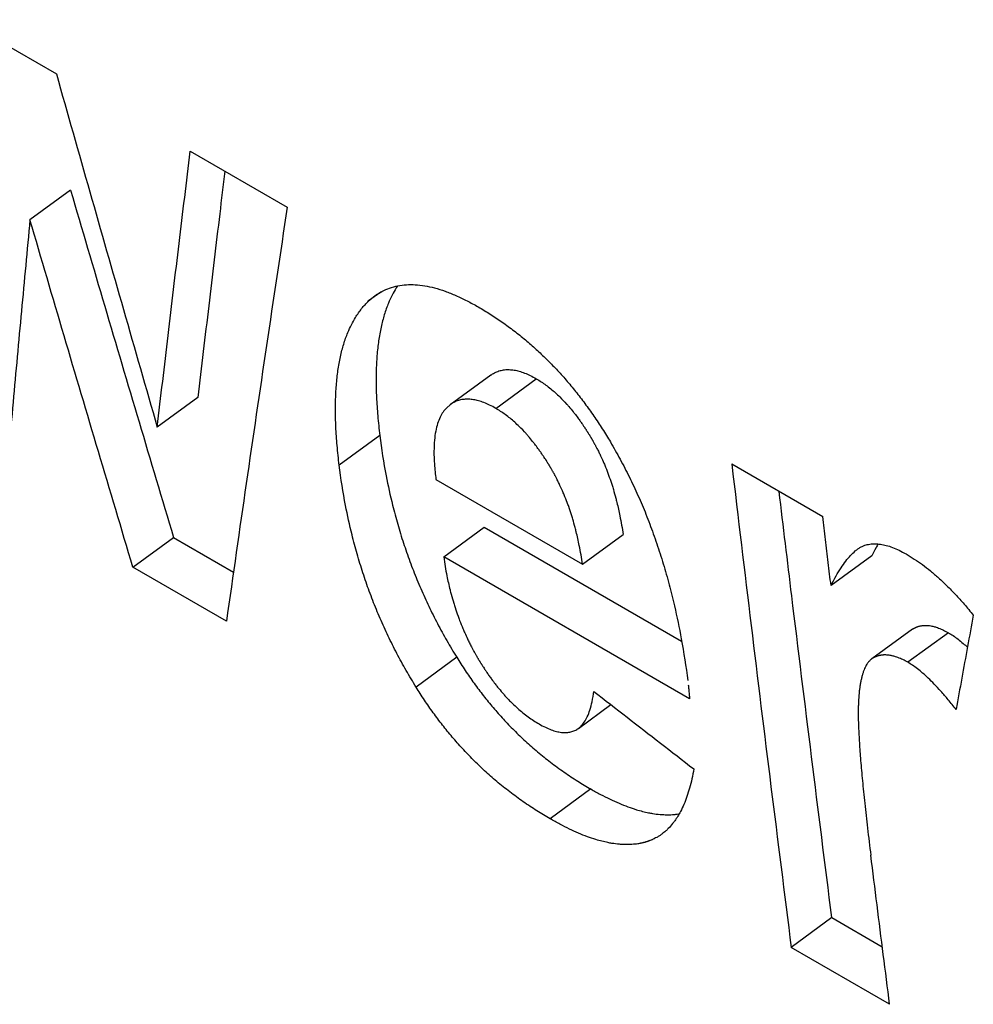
# Model space of a CAD drawing. Header units: inches. Extents: x 0 to 34, y 0 to 22.
# Tile 34 of 58: x 27.151 to 27.281, y 15.13 to 15.264. Entities that reach past the tile are written whole.
import ezdxf

# ---------------------------------------------------------------- set-up
doc = ezdxf.new("R2010")
doc.units = ezdxf.units.IN
doc.header["$LTSCALE"] = 1.87
doc.header["$MEASUREMENT"] = 0
doc.layers.get('0').update_dxf_attribs({"linetype": 'CONTINUOUS'})

msp = doc.modelspace()

# ---------------------------------------------------------------- linework, layer by layer
at = {"color": 7, "linetype": 'CONTINUOUS'}
for p, q in [((27.14333, 15.26403), (27.1561, 15.25666)), ((27.1743, 15.24615), (27.18747, 15.23855)), ((27.15803, 15.24086), (27.15251, 15.23684)), ((27.20018, 15.22701), (27.19854, 15.22582)), ((27.19854, 15.22582), (27.19937, 15.2265)), ((27.21516, 15.21574), (27.20963, 15.21172)), ((27.21581, 15.21122), (27.22133, 15.21524)), ((27.17533, 15.21269), (27.16981, 15.20865)), ((27.20963, 15.21172), (27.20915, 15.21131)), ((27.20006, 15.20753), (27.19454, 15.2035)), ((27.24789, 15.20366), (27.26027, 15.19651)), ((27.20769, 15.20156), (27.22761, 15.19006)), ((27.20874, 15.19103), (27.21426, 15.19507)), ((27.21426, 15.19507), (27.24107, 15.17958)), ((27.22761, 15.19006), (27.23313, 15.19408)), ((27.16651, 15.18962), (27.17202, 15.19368)), ((27.17202, 15.19368), (27.18017, 15.18897)), ((27.26691, 15.19117), (27.26138, 15.18715)), ((27.24216, 15.17173), (27.20874, 15.19103)), ((27.17921, 15.18228), (27.16651, 15.18962)), ((27.27245, 15.18121), (27.26693, 15.17719)), ((27.27734, 15.18073), (27.27181, 15.17671)), ((27.21052, 15.17739), (27.205, 15.17334)), ((27.22704, 15.16773), (27.23145, 15.17096)), ((27.22874, 15.1595), (27.22322, 15.15544)), ((27.2615, 15.14202), (27.25598, 15.13796)), ((27.2615, 15.14202), (27.26835, 15.13806)), ((27.26935, 15.13024), (27.25598, 15.13796))]:
    msp.add_line(p, q, dxfattribs=at)
for points, knots in [([(27.1561, 15.25666), (27.15761, 15.25132), (27.16064, 15.24064), (27.16521, 15.22464), (27.16828, 15.21398), (27.16981, 15.20865)], [0, 0, 0, 0, 0.333562, 0.666897, 1, 1, 1, 1]), ([(27.16981, 15.20865), (27.1703, 15.21281), (27.17128, 15.22114), (27.17278, 15.23364), (27.17379, 15.24198), (27.1743, 15.24615)], [0, 0, 0, 0, 0.332739, 0.666074, 1, 1, 1, 1]), ([(27.179, 15.24344), (27.17876, 15.24151), (27.17803, 15.23542), (27.1768, 15.22517), (27.17582, 15.21685), (27.17533, 15.21269)], [0, 0, 0, 0, 0.188272, 0.594499, 1, 1, 1, 1]), ([(27.15803, 15.24086), (27.15957, 15.23561), (27.16266, 15.22512), (27.16733, 15.20939), (27.17045, 15.19891), (27.17202, 15.19368)], [0, 0, 0, 0, 0.333553, 0.666885, 1, 1, 1, 1]), ([(27.18747, 15.23854), (27.18653, 15.23228), (27.18465, 15.21977), (27.18189, 15.20101), (27.1801, 15.18852), (27.17921, 15.18228)], [0, 0, 0, 0, 0.33428, 0.667617, 1, 1, 1, 1]), ([(27.15251, 15.23684), (27.15212, 15.2327), (27.15134, 15.22444), (27.15021, 15.21205), (27.14946, 15.20379), (27.1491, 15.19967)], [0, 0, 0, 0, 0.333899, 0.667233, 1, 1, 1, 1]), ([(27.16651, 15.18962), (27.16494, 15.19486), (27.16181, 15.20534), (27.15714, 15.22108), (27.15405, 15.23158), (27.15251, 15.23684)], [0, 0, 0, 0, 0.333117, 0.666451, 1, 1, 1, 1]), ([(27.19937, 15.2265), (27.19938, 15.22651), (27.19969, 15.22674), (27.20034, 15.22714), (27.20139, 15.2276), (27.2025, 15.2279), (27.20368, 15.22805), (27.2049, 15.22804), (27.20619, 15.22789), (27.20754, 15.2276), (27.20896, 15.22715), (27.21043, 15.22656), (27.21193, 15.22584), (27.21293, 15.2253), (27.21343, 15.22501)], [0, 0, 0, 0, 0.002174, 0.077191, 0.153163, 0.230112, 0.308391, 0.389641, 0.475436, 0.567293, 0.666677, 0.773064, 0.884828, 1, 1, 1, 1]), ([(27.20246, 15.22788), (27.2024, 15.22778), (27.20213, 15.22737), (27.2017, 15.22659), (27.20127, 15.22564), (27.20083, 15.22448), (27.20049, 15.22339), (27.20015, 15.22193), (27.19993, 15.22069), (27.19972, 15.21905), (27.19961, 15.21766), (27.19954, 15.21583), (27.19954, 15.21429), (27.19962, 15.21228), (27.19976, 15.21015), (27.19995, 15.20842), (27.20006, 15.20753)], [0, 0, 0, 0, 0.016303, 0.070731, 0.127358, 0.166506, 0.248523, 0.291567, 0.382035, 0.42959, 0.529569, 0.58209, 0.692364, 0.750189, 0.871342, 1, 1, 1, 1]), ([(27.19454, 15.2035), (27.19443, 15.20439), (27.19424, 15.20612), (27.1941, 15.20825), (27.19402, 15.21027), (27.19402, 15.2118), (27.19409, 15.21363), (27.1942, 15.21502), (27.1944, 15.21667), (27.19462, 15.21791), (27.19497, 15.21937), (27.1953, 15.22047), (27.19575, 15.22162), (27.19618, 15.22258), (27.19668, 15.22347), (27.19715, 15.22419), (27.19758, 15.22477), (27.19804, 15.22531), (27.19837, 15.22565), (27.19854, 15.22582)], [0, 0, 0, 0, 0.114753, 0.222814, 0.274392, 0.372753, 0.4196, 0.50878, 0.5512, 0.631898, 0.670294, 0.743452, 0.778371, 0.828881, 0.877426, 0.90887, 0.939702, 0.970038, 1, 1, 1, 1]), ([(27.21343, 15.22501), (27.21398, 15.2247), (27.21509, 15.22402), (27.21671, 15.22294), (27.21831, 15.22177), (27.21985, 15.22054), (27.22131, 15.21925), (27.22271, 15.21793), (27.22407, 15.21653), (27.22539, 15.21507), (27.22668, 15.21351), (27.22794, 15.21188), (27.22915, 15.21018), (27.23031, 15.20844), (27.23103, 15.20725), (27.23139, 15.20665)], [0, 0, 0, 0, 0.073734, 0.149375, 0.225934, 0.302201, 0.376902, 0.450671, 0.52504, 0.601102, 0.678912, 0.758433, 0.838897, 0.919645, 1, 1, 1, 1]), ([(27.21516, 15.21574), (27.21518, 15.21576), (27.21539, 15.21591), (27.21579, 15.21614), (27.2164, 15.21636), (27.21703, 15.21648), (27.21767, 15.2165), (27.21833, 15.21643), (27.21903, 15.21627), (27.21976, 15.21602), (27.22054, 15.21568), (27.22106, 15.2154), (27.22133, 15.21524)], [0, 0, 0, 0, 0.013966, 0.115955, 0.212704, 0.307877, 0.404745, 0.505531, 0.61249, 0.728858, 0.857288, 1, 1, 1, 1]), ([(27.22133, 15.21524), (27.22178, 15.21498), (27.22267, 15.21439), (27.22372, 15.21354), (27.22465, 15.21266), (27.22526, 15.21203), (27.22586, 15.21135), (27.22625, 15.21087), (27.22669, 15.21031), (27.22699, 15.20992), (27.22727, 15.20952), (27.22747, 15.20925), (27.22768, 15.20893), (27.22782, 15.20872), (27.22797, 15.20851), (27.22806, 15.20836), (27.22817, 15.2082), (27.22824, 15.20809), (27.22831, 15.20797), (27.22835, 15.2079), (27.22841, 15.20781), (27.22846, 15.20773), (27.22852, 15.20764), (27.22856, 15.20756), (27.22862, 15.20746), (27.22867, 15.20739), (27.22873, 15.20729), (27.22877, 15.20721), (27.22883, 15.20712), (27.22888, 15.20704), (27.22893, 15.20694), (27.22898, 15.20686), (27.22904, 15.20675), (27.22911, 15.20663), (27.22921, 15.20645), (27.2293, 15.20629), (27.22943, 15.20605), (27.22955, 15.20581), (27.22974, 15.20544), (27.2299, 15.20511), (27.23014, 15.20461), (27.23037, 15.2041), (27.23071, 15.20331), (27.23099, 15.2026), (27.23132, 15.2017), (27.23157, 15.20096), (27.23186, 15.20001), (27.23208, 15.19923), (27.23238, 15.19804), (27.23275, 15.1964), (27.233, 15.19493), (27.23313, 15.19408)], [0, 0, 0, 0, 0.062466, 0.128041, 0.162206, 0.215358, 0.233619, 0.270993, 0.290122, 0.319383, 0.329291, 0.349344, 0.35949, 0.37486, 0.380024, 0.390413, 0.395639, 0.403516, 0.406152, 0.411439, 0.414091, 0.41941, 0.422077, 0.427428, 0.430111, 0.435492, 0.438185, 0.443578, 0.446278, 0.451682, 0.454387, 0.459803, 0.462514, 0.470658, 0.476098, 0.487002, 0.492467, 0.508914, 0.519923, 0.542054, 0.553177, 0.586789, 0.60941, 0.655191, 0.678368, 0.725324, 0.749118, 0.797366, 0.821834, 0.89667, 1, 1, 1, 1]), ([(27.20915, 15.21131), (27.20897, 15.21113), (27.20863, 15.21072), (27.20822, 15.20999), (27.20788, 15.20912), (27.20762, 15.20807), (27.20746, 15.20681), (27.2074, 15.20531), (27.20746, 15.20353), (27.2076, 15.20225), (27.20769, 15.20156)], [0, 0, 0, 0, 0.075024, 0.155928, 0.246518, 0.350885, 0.473884, 0.619772, 0.793513, 1, 1, 1, 1]), ([(27.21581, 15.21122), (27.21554, 15.21138), (27.21501, 15.21166), (27.21424, 15.212), (27.2135, 15.21225), (27.21281, 15.21241), (27.21215, 15.21248), (27.2115, 15.21246), (27.21088, 15.21235), (27.21027, 15.21212), (27.20987, 15.21189), (27.20966, 15.21174), (27.20963, 15.21172)], [0, 0, 0, 0, 0.142827, 0.271377, 0.387806, 0.494735, 0.59545, 0.692281, 0.78746, 0.88418, 0.986174, 1, 1, 1, 1]), ([(27.22761, 15.19006), (27.22748, 15.19091), (27.22723, 15.19237), (27.22686, 15.19402), (27.22655, 15.19521), (27.22634, 15.19599), (27.22604, 15.19693), (27.2258, 15.19768), (27.22547, 15.19858), (27.22519, 15.19929), (27.22485, 15.20008), (27.22462, 15.20059), (27.22438, 15.20109), (27.22422, 15.20142), (27.22403, 15.20179), (27.22391, 15.20203), (27.22378, 15.20227), (27.22369, 15.20243), (27.22359, 15.20261), (27.22352, 15.20273), (27.22346, 15.20285), (27.22341, 15.20292), (27.22335, 15.20302), (27.22331, 15.2031), (27.22325, 15.2032), (27.22321, 15.20327), (27.22315, 15.20337), (27.2231, 15.20345), (27.22304, 15.20354), (27.223, 15.20362), (27.22294, 15.20371), (27.22289, 15.20379), (27.22283, 15.20388), (27.22279, 15.20396), (27.22272, 15.20407), (27.22265, 15.20418), (27.22254, 15.20434), (27.22244, 15.20449), (27.2223, 15.2047), (27.22216, 15.20491), (27.22195, 15.20523), (27.22175, 15.2055), (27.22146, 15.2059), (27.22117, 15.20629), (27.22073, 15.20685), (27.22034, 15.20733), (27.21974, 15.20801), (27.21913, 15.20865), (27.2182, 15.20952), (27.21715, 15.21038), (27.21626, 15.21096), (27.21581, 15.21122)], [0, 0, 0, 0, 0.103362, 0.178219, 0.202692, 0.250951, 0.27475, 0.321715, 0.344896, 0.390684, 0.413307, 0.446922, 0.458046, 0.480178, 0.491188, 0.507635, 0.5131, 0.524005, 0.529445, 0.537589, 0.5403, 0.545716, 0.548421, 0.553825, 0.556524, 0.561917, 0.56461, 0.569991, 0.572674, 0.578024, 0.580692, 0.58601, 0.588662, 0.593949, 0.596585, 0.604462, 0.609687, 0.620075, 0.625239, 0.640608, 0.650753, 0.670804, 0.680711, 0.709968, 0.729094, 0.766461, 0.784718, 0.837856, 0.872011, 0.937563, 1, 1, 1, 1]), ([(27.20006, 15.20753), (27.20028, 15.2057), (27.20078, 15.20253), (27.20156, 15.19896), (27.20224, 15.19634), (27.20273, 15.19462), (27.20341, 15.1925), (27.20399, 15.19082), (27.20477, 15.18876), (27.20544, 15.18713), (27.20633, 15.18512), (27.20709, 15.18353), (27.20809, 15.18158), (27.20915, 15.17965), (27.21005, 15.17814), (27.21052, 15.17739)], [0, 0, 0, 0, 0.172181, 0.29906, 0.340996, 0.424404, 0.465907, 0.548575, 0.589771, 0.671951, 0.712968, 0.794918, 0.835884, 0.917862, 1, 1, 1, 1]), ([(27.23139, 15.20665), (27.23185, 15.20588), (27.23274, 15.2043), (27.23378, 15.20229), (27.23477, 15.20022), (27.23553, 15.19854), (27.23642, 15.19638), (27.23708, 15.19462), (27.23787, 15.19237), (27.23846, 15.19054), (27.23914, 15.18821), (27.23965, 15.1863), (27.24035, 15.18337), (27.24114, 15.17952), (27.24167, 15.17612), (27.24191, 15.17422)], [0, 0, 0, 0, 0.078668, 0.158059, 0.198065, 0.278766, 0.319492, 0.401759, 0.44333, 0.527406, 0.569938, 0.656046, 0.699648, 0.832757, 1, 1, 1, 1]), ([(27.205, 15.17334), (27.20453, 15.17409), (27.20363, 15.1756), (27.20257, 15.17753), (27.20157, 15.17948), (27.20081, 15.18107), (27.19992, 15.18308), (27.19925, 15.18471), (27.19847, 15.18678), (27.19789, 15.18845), (27.19722, 15.19058), (27.19672, 15.1923), (27.19605, 15.19492), (27.19526, 15.19849), (27.19476, 15.20166), (27.19454, 15.2035)], [0, 0, 0, 0, 0.082123, 0.164087, 0.205048, 0.28699, 0.328004, 0.410181, 0.451376, 0.534044, 0.575549, 0.658962, 0.700901, 0.827794, 1, 1, 1, 1]), ([(27.24789, 15.20366), (27.24876, 15.19634), (27.25051, 15.18172), (27.25321, 15.15982), (27.25505, 15.14524), (27.25598, 15.13796)], [0, 0, 0, 0, 0.333899, 0.667232, 1, 1, 1, 1]), ([(27.2615, 15.14202), (27.26057, 15.14929), (27.25873, 15.16387), (27.25635, 15.18317), (27.2549, 15.1952), (27.25434, 15.19993)], [0, 0, 0, 0, 0.377158, 0.754957, 1, 1, 1, 1]), ([(27.26138, 15.18715), (27.26126, 15.18819), (27.26101, 15.19027), (27.26064, 15.19339), (27.26039, 15.19547), (27.26027, 15.19651)], [0, 0, 0, 0, 0.333253, 0.666586, 1, 1, 1, 1]), ([(27.26496, 15.19207), (27.26508, 15.19215), (27.26539, 15.19236), (27.26596, 15.19263), (27.26666, 15.19279), (27.26738, 15.19284), (27.26813, 15.19277), (27.26893, 15.19261), (27.26977, 15.19233), (27.27067, 15.19193), (27.27128, 15.19161), (27.2716, 15.19143)], [0, 0, 0, 0, 0.059332, 0.161984, 0.261639, 0.362508, 0.468365, 0.582066, 0.706302, 0.84474, 1, 1, 1, 1]), ([(27.26779, 15.19279), (27.26769, 15.19263), (27.26738, 15.19209), (27.2671, 15.19155), (27.26691, 15.19117)], [0, 0, 0, 0, 0.308202, 1, 1, 1, 1]), ([(27.26138, 15.18715), (27.2616, 15.18759), (27.26203, 15.1884), (27.2627, 15.18951), (27.26336, 15.19045), (27.264, 15.19122), (27.26454, 15.19174), (27.26487, 15.192), (27.26496, 15.19207)], [0, 0, 0, 0, 0.238111, 0.449138, 0.635041, 0.797912, 0.940788, 1, 1, 1, 1]), ([(27.2716, 15.19143), (27.27197, 15.19121), (27.27272, 15.19075), (27.27382, 15.18998), (27.27492, 15.18913), (27.27603, 15.18817), (27.27716, 15.1871), (27.27832, 15.18591), (27.27952, 15.18458), (27.28032, 15.18362), (27.28072, 15.18312)], [0, 0, 0, 0, 0.104412, 0.211979, 0.323701, 0.441294, 0.566265, 0.699837, 0.843969, 1, 1, 1, 1]), ([(27.20874, 15.19103), (27.20886, 15.19016), (27.20911, 15.18867), (27.20949, 15.18698), (27.20981, 15.18575), (27.21004, 15.18495), (27.21035, 15.18396), (27.21062, 15.18318), (27.21097, 15.18222), (27.21127, 15.18147), (27.21163, 15.18064), (27.21188, 15.18009), (27.21214, 15.17955), (27.21232, 15.17919), (27.21253, 15.17879), (27.21267, 15.17853), (27.21281, 15.17827), (27.2129, 15.17809), (27.21301, 15.1779), (27.21309, 15.17777), (27.21316, 15.17764), (27.21321, 15.17755), (27.21327, 15.17745), (27.21332, 15.17736), (27.21338, 15.17726), (27.21343, 15.17717), (27.2135, 15.17706), (27.21355, 15.17698), (27.21361, 15.17687), (27.21366, 15.17679), (27.21373, 15.17669), (27.21378, 15.1766), (27.21384, 15.1765), (27.2139, 15.17642), (27.21397, 15.1763), (27.21405, 15.17617), (27.21417, 15.17599), (27.21427, 15.17583), (27.21443, 15.17559), (27.21459, 15.17536), (27.21482, 15.17501), (27.21504, 15.17471), (27.21536, 15.17427), (27.21568, 15.17384), (27.21617, 15.17322), (27.21661, 15.17269), (27.21728, 15.17193), (27.21796, 15.17122), (27.21901, 15.17025), (27.22019, 15.16929), (27.2212, 15.16863), (27.2217, 15.16834)], [0, 0, 0, 0, 0.097439, 0.168752, 0.19222, 0.238733, 0.261793, 0.307548, 0.330258, 0.375376, 0.397798, 0.43128, 0.442404, 0.464603, 0.475679, 0.492267, 0.49779, 0.508827, 0.514341, 0.522607, 0.525361, 0.530867, 0.533619, 0.539122, 0.541872, 0.547371, 0.55012, 0.555615, 0.558355, 0.563821, 0.566546, 0.571981, 0.57469, 0.580095, 0.582789, 0.590843, 0.596187, 0.606814, 0.612099, 0.627833, 0.638225, 0.658777, 0.66894, 0.698979, 0.71864, 0.757116, 0.775946, 0.830886, 0.866313, 0.934589, 1, 1, 1, 1]), ([(27.28072, 15.18312), (27.28046, 15.18169), (27.27994, 15.17884), (27.27915, 15.17456), (27.27864, 15.17171), (27.27838, 15.17029)], [0, 0, 0, 0, 0.333563, 0.666893, 1, 1, 1, 1]), ([(27.27245, 15.18121), (27.27246, 15.18121), (27.27249, 15.18123), (27.27252, 15.18126), (27.27257, 15.18129), (27.27261, 15.18131), (27.27265, 15.18134), (27.27269, 15.18136), (27.27274, 15.18138), (27.27278, 15.1814), (27.27283, 15.18143), (27.27287, 15.18144), (27.27292, 15.18147), (27.27296, 15.18148), (27.27301, 15.1815), (27.27305, 15.18152), (27.27311, 15.18154), (27.27317, 15.18156), (27.27326, 15.18159), (27.27335, 15.18162), (27.27345, 15.18164), (27.27354, 15.18166), (27.27364, 15.18168), (27.27373, 15.18169), (27.27384, 15.18171), (27.27393, 15.18172), (27.27406, 15.18173), (27.2742, 15.18173), (27.27441, 15.18173), (27.2746, 15.18171), (27.27484, 15.18169), (27.27503, 15.18165), (27.27534, 15.18159), (27.27564, 15.1815), (27.27612, 15.18133), (27.27668, 15.18109), (27.27711, 15.18086), (27.27734, 15.18073)], [0, 0, 0, 0, 0.00567, 0.01856, 0.024969, 0.037724, 0.044074, 0.056726, 0.063034, 0.075626, 0.081911, 0.094464, 0.100733, 0.113258, 0.119516, 0.132026, 0.13828, 0.15704, 0.169555, 0.194626, 0.207194, 0.232417, 0.245085, 0.270555, 0.283368, 0.309175, 0.322179, 0.361644, 0.388382, 0.443029, 0.471012, 0.528433, 0.557935, 0.649874, 0.714288, 0.851258, 1, 1, 1, 1]), ([(27.27734, 15.18073), (27.27755, 15.1806), (27.278, 15.18033), (27.27867, 15.17984), (27.27932, 15.17931), (27.27974, 15.17894), (27.27993, 15.17877)], [0, 0, 0, 0, 0.229955, 0.482419, 0.763002, 1, 1, 1, 1]), ([(27.27181, 15.17671), (27.27159, 15.17684), (27.27116, 15.17707), (27.2706, 15.17732), (27.27012, 15.17748), (27.26981, 15.17757), (27.26951, 15.17763), (27.26932, 15.17767), (27.26908, 15.1777), (27.26889, 15.17771), (27.26868, 15.17771), (27.26854, 15.17771), (27.26841, 15.1777), (27.26832, 15.17769), (27.26821, 15.17768), (27.26812, 15.17766), (27.26802, 15.17764), (27.26793, 15.17762), (27.26783, 15.1776), (27.26774, 15.17757), (27.26765, 15.17754), (27.26759, 15.17752), (27.26753, 15.1775), (27.26749, 15.17748), (27.26744, 15.17746), (27.2674, 15.17745), (27.26735, 15.17743), (27.26731, 15.17741), (27.26726, 15.17738), (27.26722, 15.17736), (27.26717, 15.17734), (27.26713, 15.17732), (27.26709, 15.17729), (27.26705, 15.17727), (27.267, 15.17724), (27.26697, 15.17721), (27.26694, 15.1772), (27.26693, 15.17719)], [0, 0, 0, 0, 0.148788, 0.285795, 0.350224, 0.442185, 0.471693, 0.529127, 0.557117, 0.611778, 0.638523, 0.677999, 0.691007, 0.716821, 0.729639, 0.755118, 0.767791, 0.793024, 0.805597, 0.830679, 0.8432, 0.86197, 0.868227, 0.880743, 0.887005, 0.899537, 0.905809, 0.91837, 0.924659, 0.937259, 0.94357, 0.956231, 0.962585, 0.975349, 0.981763, 0.994663, 1, 1, 1, 1]), ([(27.21052, 15.17739), (27.21089, 15.17679), (27.21165, 15.1756), (27.21286, 15.17385), (27.21413, 15.17217), (27.21545, 15.17055), (27.21684, 15.16898), (27.2183, 15.16746), (27.21985, 15.16598), (27.22151, 15.16453), (27.22326, 15.16312), (27.22508, 15.16179), (27.22691, 15.16058), (27.22814, 15.15984), (27.22874, 15.1595)], [0, 0, 0, 0, 0.082508, 0.164639, 0.246331, 0.32752, 0.408213, 0.489499, 0.572333, 0.65745, 0.74522, 0.833601, 0.919405, 1, 1, 1, 1]), ([(27.26693, 15.17719), (27.26693, 15.17719), (27.2669, 15.17717), (27.26686, 15.17713), (27.26678, 15.17707), (27.26671, 15.177), (27.26662, 15.17692), (27.26656, 15.17685), (27.26646, 15.17673), (27.26637, 15.17661), (27.26623, 15.17641), (27.26612, 15.17622), (27.26599, 15.17596), (27.26589, 15.17573), (27.26578, 15.17543), (27.26569, 15.17517), (27.26559, 15.17483), (27.26552, 15.17453), (27.26543, 15.17415), (27.26537, 15.17382), (27.2653, 15.17339), (27.26525, 15.17304), (27.26521, 15.17262), (27.26518, 15.17233), (27.26516, 15.17205), (27.26515, 15.1719), (27.26514, 15.17175), (27.26513, 15.17164), (27.26512, 15.17151), (27.26512, 15.17141), (27.26511, 15.17127), (27.26511, 15.17116), (27.2651, 15.17102), (27.2651, 15.17091), (27.26509, 15.17077), (27.26509, 15.17065), (27.26508, 15.17047), (27.26508, 15.17028), (27.26508, 15.17), (27.26508, 15.16973), (27.26508, 15.16932), (27.26509, 15.16888), (27.26511, 15.16827), (27.26513, 15.16762), (27.26518, 15.16676), (27.26523, 15.16575), (27.26531, 15.16458), (27.26541, 15.16333), (27.26553, 15.162), (27.26566, 15.16059), (27.2658, 15.1591), (27.26603, 15.15696), (27.26635, 15.15408), (27.26664, 15.15172), (27.26679, 15.15049)], [0, 0, 0, 0, 0.000219, 0.003954, 0.006475, 0.011603, 0.014214, 0.019542, 0.022262, 0.030671, 0.036502, 0.048756, 0.055202, 0.068773, 0.075916, 0.090947, 0.098848, 0.115442, 0.124145, 0.14238, 0.151919, 0.171852, 0.182252, 0.198399, 0.203928, 0.21236, 0.215208, 0.22096, 0.223863, 0.229727, 0.232687, 0.238664, 0.241692, 0.247885, 0.25105, 0.257516, 0.260817, 0.270994, 0.278007, 0.29258, 0.300141, 0.323922, 0.340694, 0.36723, 0.395422, 0.435591, 0.478713, 0.524791, 0.573826, 0.625822, 0.680778, 0.738697, 0.863422, 1, 1, 1, 1]), ([(27.27838, 15.17029), (27.27803, 15.17074), (27.27736, 15.17158), (27.27637, 15.17274), (27.27546, 15.17372), (27.27463, 15.17455), (27.27386, 15.17524), (27.27315, 15.17582), (27.27247, 15.17631), (27.27203, 15.17659), (27.27181, 15.17671)], [0, 0, 0, 0, 0.186031, 0.349683, 0.493389, 0.619743, 0.730862, 0.82981, 0.918839, 1, 1, 1, 1]), ([(27.22322, 15.15544), (27.22261, 15.15579), (27.22137, 15.15654), (27.21953, 15.15776), (27.21771, 15.15909), (27.21595, 15.1605), (27.21429, 15.16196), (27.21274, 15.16345), (27.21128, 15.16498), (27.20989, 15.16655), (27.20857, 15.16817), (27.20731, 15.16985), (27.20611, 15.17157), (27.20536, 15.17275), (27.205, 15.17334)], [0, 0, 0, 0, 0.081739, 0.168046, 0.256628, 0.344624, 0.430027, 0.513151, 0.594669, 0.675466, 0.756574, 0.83789, 0.919122, 1, 1, 1, 1]), ([(27.22704, 15.16773), (27.22717, 15.16782), (27.22747, 15.16809), (27.22789, 15.16861), (27.2283, 15.16934), (27.22865, 15.17027), (27.22895, 15.17143), (27.22908, 15.17229), (27.22913, 15.17276)], [0, 0, 0, 0, 0.08909, 0.213561, 0.359579, 0.53472, 0.745748, 1, 1, 1, 1]), ([(27.22913, 15.17276), (27.23064, 15.17159), (27.23366, 15.16925), (27.2382, 15.16574), (27.24122, 15.1634), (27.24273, 15.16222)], [0, 0, 0, 0, 0.33333, 0.666663, 1, 1, 1, 1]), ([(27.24198, 15.17367), (27.242, 15.17347), (27.24204, 15.17303), (27.2421, 15.17238), (27.24214, 15.17194), (27.24216, 15.17173)], [0, 0, 0, 0, 0.323187, 0.676415, 1, 1, 1, 1]), ([(27.2217, 15.16834), (27.22199, 15.16817), (27.22253, 15.16789), (27.22332, 15.16754), (27.22404, 15.16731), (27.22471, 15.16718), (27.22532, 15.16715), (27.2259, 15.16721), (27.22645, 15.16737), (27.22682, 15.16757), (27.227, 15.1677), (27.22704, 15.16773)], [0, 0, 0, 0, 0.172693, 0.323164, 0.455051, 0.572951, 0.680202, 0.780784, 0.879201, 0.97958, 1, 1, 1, 1]), ([(27.24273, 15.16222), (27.24265, 15.16177), (27.24249, 15.1609), (27.24218, 15.15965), (27.24182, 15.15849), (27.24141, 15.15742), (27.24088, 15.15631), (27.24035, 15.15544), (27.23977, 15.15467), (27.23937, 15.15421), (27.23888, 15.15375), (27.23858, 15.15351), (27.2384, 15.15337), (27.23839, 15.15337)], [0, 0, 0, 0, 0.135727, 0.263351, 0.383269, 0.495955, 0.601982, 0.750007, 0.796883, 0.887577, 0.931702, 0.996744, 1, 1, 1, 1]), ([(27.22874, 15.1595), (27.22917, 15.15924), (27.23003, 15.15877), (27.23132, 15.15812), (27.23256, 15.15755), (27.23375, 15.15708), (27.23482, 15.15671), (27.23576, 15.15645), (27.23649, 15.15628), (27.23728, 15.15614), (27.23796, 15.15605), (27.23872, 15.156), (27.2392, 15.15599), (27.23968, 15.15601), (27.23999, 15.15603), (27.24033, 15.15606), (27.24056, 15.15609), (27.24071, 15.15612), (27.24074, 15.15612)], [0, 0, 0, 0, 0.119191, 0.23225, 0.339359, 0.440733, 0.536628, 0.605137, 0.670878, 0.713252, 0.794738, 0.833987, 0.89117, 0.909822, 0.946563, 0.964676, 0.991553, 1, 1, 1, 1]), ([(27.23839, 15.15337), (27.23834, 15.15333), (27.23817, 15.15321), (27.23794, 15.15306), (27.23766, 15.1529), (27.23747, 15.1528), (27.23728, 15.1527), (27.23715, 15.15264), (27.23699, 15.15257), (27.23685, 15.15251), (27.2367, 15.15245), (27.2366, 15.15242), (27.2365, 15.15238), (27.23643, 15.15236), (27.23634, 15.15233), (27.23627, 15.15231), (27.23619, 15.15228), (27.23612, 15.15226), (27.23601, 15.15223), (27.2359, 15.15221), (27.23574, 15.15217), (27.2356, 15.15213), (27.23541, 15.1521), (27.23527, 15.15207), (27.23504, 15.15203), (27.23482, 15.152), (27.23447, 15.15197), (27.23416, 15.15195), (27.23369, 15.15193), (27.2332, 15.15194), (27.23245, 15.15199), (27.23176, 15.15208), (27.23097, 15.15222), (27.23024, 15.15239), (27.2293, 15.15265), (27.22824, 15.15301), (27.22704, 15.15349), (27.2258, 15.15406), (27.22452, 15.15471), (27.22366, 15.15518), (27.22322, 15.15544)], [0, 0, 0, 0, 0.011379, 0.038068, 0.051371, 0.071309, 0.077958, 0.091267, 0.097931, 0.111287, 0.117982, 0.128049, 0.131413, 0.138152, 0.141528, 0.148295, 0.151684, 0.158474, 0.161875, 0.172106, 0.178951, 0.192704, 0.199615, 0.213509, 0.220496, 0.241626, 0.255867, 0.284752, 0.299415, 0.344368, 0.375223, 0.43928, 0.472591, 0.524271, 0.578127, 0.653512, 0.733206, 0.81741, 0.906293, 1, 1, 1, 1]), ([(27.26935, 15.13024), (27.26906, 15.13249), (27.26849, 15.13699), (27.26764, 15.14374), (27.26707, 15.14824), (27.26679, 15.15049)], [0, 0, 0, 0, 0.333158, 0.666492, 1, 1, 1, 1])]:
    msp.add_open_spline(points, degree=3, knots=knots, dxfattribs=at)

doc.saveas('drawing.dxf')
